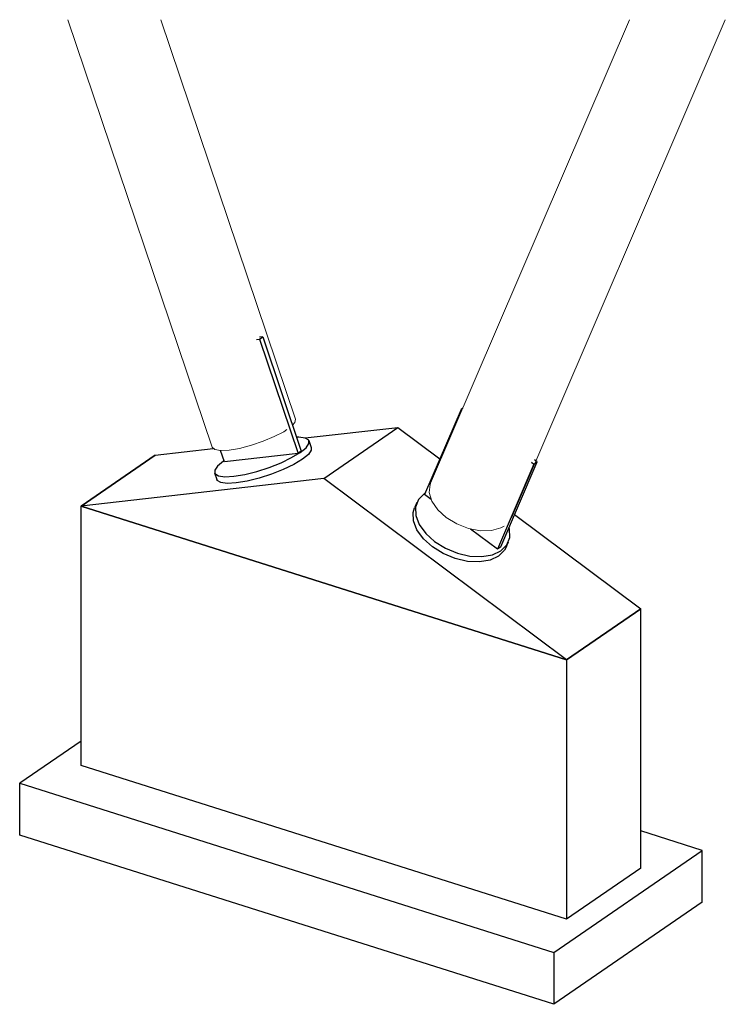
# Model space of a CAD drawing. Header units: millimetres. Extents: x 10902 to 41735, y -5319 to 18794.
# Tile 6 of 7: x 39330 to 41735, y 1219 to 4576. Entities that reach past the tile are written whole.
import ezdxf

# ---------------------------------------------------------------- set-up
doc = ezdxf.new("R2010")
doc.units = ezdxf.units.MM
doc.layers.add('S-COLS', color=52, linetype='Continuous', lineweight=25)
doc.layers.add('S-FNDN', color=32, linetype='Continuous', lineweight=25)

# ---------------------------------------------------------------- blocks, each defined once
blk = doc.blocks.new('Structural Foundations 6 - Structural Foundations 1-1742708-3D Ortho')
at = {"layer": 'S-FNDN'}
for p, q in [((24265.6, 3487), (24276.8, 3494.7)), ((24276.8, 3494.7), (24266.1, 3493.5)), ((24276.8, 3494.7), (24408.4, 3104.7)), ((24255.5, 3485.8), (24265.6, 3487)), ((24265.6, 3487), (24397.2, 3097)), ((24952.8, 3247.1), (24828.3, 2957)), ((24958.7, 3251.1), (24952.8, 3247.1)), ((24952.8, 3247.1), (24955.9, 3244.7)), ((24421, 3149.9), (24737.6, 3186.2)), ((24485.1, 3012.2), (24737.6, 3186.2)), ((24737.6, 3186.2), (24880.7, 3079.1)), ((24442.6, 3116.8), (24434.9, 3139.7)), ((23657.4, 2917.4), (23909.9, 3091.4)), ((23909.9, 3091.4), (23657.4, 2917.4)), ((23909.9, 3091.4), (24107.7, 3114)), ((24146, 3068.2), (24132.8, 3107.2)), ((24397.2, 3097), (24146, 3068.2)), ((24408.4, 3104.7), (24397.2, 3097)), ((24144.8, 3071.5), (24143.3, 3070.4)), ((25201.3, 3061.1), (25076.8, 2771.1)), ((25088.1, 2778.8), (25212.5, 3068.9)), ((25193.1, 3067.3), (25201.3, 3061.1)), ((25201.3, 3061.1), (25212.5, 3068.9)), ((25212.5, 3068.9), (25203.6, 3075.6)), ((24112.7, 3031), (24120.5, 3008.1)), ((24485.1, 3012.2), (23657.4, 2917.4)), ((25312.7, 2393.2), (24485.1, 3012.2)), ((24830.2, 2961.9), (24827.8, 2960.3)), ((24851.5, 2939.7), (24828.3, 2957)), ((24802, 2929.7), (24794.3, 2911.7)), ((25312.7, 2393.2), (23657.4, 2917.4)), ((23657.4, 2917.4), (25312.7, 2393.2)), ((23657.4, 2033.2), (23657.4, 2917.4)), ((25135.2, 2888.8), (25565.3, 2567.1)), ((25076.8, 2771.1), (24985.4, 2839.5)), ((25106.7, 2777.6), (25114.5, 2795.6)), ((25088.1, 2778.8), (25076.8, 2771.1)), ((25565.3, 2567.1), (25312.7, 2393.2)), ((25312.7, 2393.2), (25565.3, 2567.1)), ((25565.3, 1682.9), (25565.3, 2567.1)), ((25312.7, 2393.2), (25312.7, 1508.9)), ((23657.4, 2116.4), (23448.3, 1972.4)), ((25312.7, 1508.9), (23657.4, 2033.2)), ((23448.3, 1972.4), (25269.2, 1395.8)), ((23448.3, 1795.6), (23448.3, 1972.4)), ((25269.2, 1218.9), (23448.3, 1795.6)), ((25774.3, 1743.7), (25565.3, 1809.9)), ((25269.2, 1395.8), (25774.3, 1743.7)), ((25774.3, 1566.8), (25774.3, 1743.7)), ((25565.3, 1682.9), (25312.7, 1508.9)), ((25774.3, 1566.8), (25269.2, 1218.9)), ((25269.2, 1395.8), (25269.2, 1218.9))]:
    blk.add_line(p, q, dxfattribs=at)
for points in [[(24404.3, 3100.3, 0), (24424.5, 3116.8, 0), (24434.5, 3131.2, 0), (24433.5, 3142.4, 0), (24421.7, 3149.8, 0), (24399.7, 3152.7, 0), (24392.6, 3152.7, 0)], [(24143.3, 3070.4, 0), (24123.1, 3053.9, 0), (24113.1, 3039.6, 0), (24114.1, 3028.3, 0), (24125.9, 3021, 0), (24147.9, 3018, 0), (24178.4, 3019.7, 0), (24215.4, 3025.8, 0), (24256.4, 3035.9, 0), (24298.6, 3049.5, 0), (24339.1, 3065.5, 0), (24375.1, 3082.8, 0), (24404.3, 3100.3, 0)], [(24441.7, 3118.8, 0), (24442.2, 3108.2, 0), (24432.3, 3093.9, 0), (24412, 3077.4, 0)], [(24412, 3077.4, 0), (24382.9, 3059.9, 0), (24346.8, 3042.5, 0), (24306.3, 3026.5, 0), (24264.2, 3013, 0), (24223.2, 3002.8, 0), (24186.1, 2996.7, 0), (24155.6, 2995.1, 0), (24133.7, 2998, 0), (24121.8, 3005.4, 0), (24120, 3010.6, 0)], [(24827.8, 2960.3, 0), (24807.5, 2939.9, 0), (24797.5, 2914.3, 0), (24798.5, 2885.2, 0), (24810.4, 2854.6, 0), (24832.3, 2824.5, 0), (24862.8, 2797, 0), (24899.9, 2774, 0), (24940.9, 2757, 0), (24983, 2747.2, 0), (25023.5, 2745.3, 0), (25059.6, 2751.4, 0), (25088.7, 2765.1, 0)], [(25081, 2747.1, 0), (25051.8, 2733.4, 0), (25015.8, 2727.3, 0), (24975.3, 2729.2, 0), (24933.1, 2738.9, 0), (24892.1, 2755.9, 0), (24855.1, 2778.9, 0), (24824.6, 2806.4, 0), (24802.6, 2836.5, 0), (24790.8, 2867.2, 0), (24789.8, 2896.3, 0), (24794.5, 2912.1, 0)], [(25088.7, 2765.1, 0), (25109, 2785.4, 0), (25118.9, 2811, 0), (25118, 2840.2, 0), (25116.8, 2845, 0)], [(25107.5, 2779.6, 0), (25101.2, 2767.4, 0), (25081, 2747.1, 0)]]:
    blk.add_polyline3d(points, dxfattribs=at)

msp = doc.modelspace()

# ---------------------------------------------------------------- linework, layer by layer
at = {"layer": 'S-COLS', "lineweight": 18}
for p, q in [((39493.8, 4576.1), (39985.6, 3118.6)), ((40269.9, 3214.5), (39810.4, 4576.1)), ((41408.3, 4576.1), (40730, 2995.7)), ((41005.7, 2877.4), (41734.8, 4576.1))]:
    msp.add_line(p, q, dxfattribs=at)
for points in [[(40269.9, 3214.5, 0), (40267.5, 3202.6, 0), (40260, 3193.5, 0)], [(40240.7, 3178.3, 0), (40229.7, 3171.3, 0), (40197.5, 3154.5, 0), (40159.6, 3138.5, 0), (40119.2, 3124.9, 0), (40079.4, 3114.6, 0), (40043.6, 3108.6, 0)], [(40043.6, 3108.6, 0), (40014.6, 3107.2, 0), (39994.7, 3110.6, 0), (39985.6, 3118.6, 0)], [(40783.7, 2878.6, 0), (40754.7, 2905.2, 0), (40734.8, 2934.4, 0), (40725.8, 2963.7, 0), (40728.2, 2990.8, 0), (40731.5, 2998.9, 0)], [(40980.8, 2849, 0), (40969.9, 2843.1, 0), (40937.6, 2834.2, 0), (40899.8, 2833.5, 0), (40859.3, 2841.3, 0), (40819.6, 2856.7, 0), (40783.7, 2878.6, 0)]]:
    msp.add_polyline3d(points, dxfattribs=at)

# ---------------------------------------------------------------- block references
at = {"layer": 'S-FNDN'}
msp.add_blockref('Structural Foundations 6 - Structural Foundations 1-1742708-3D Ortho', (15881.2, 0), dxfattribs=at)

doc.saveas('drawing.dxf')
